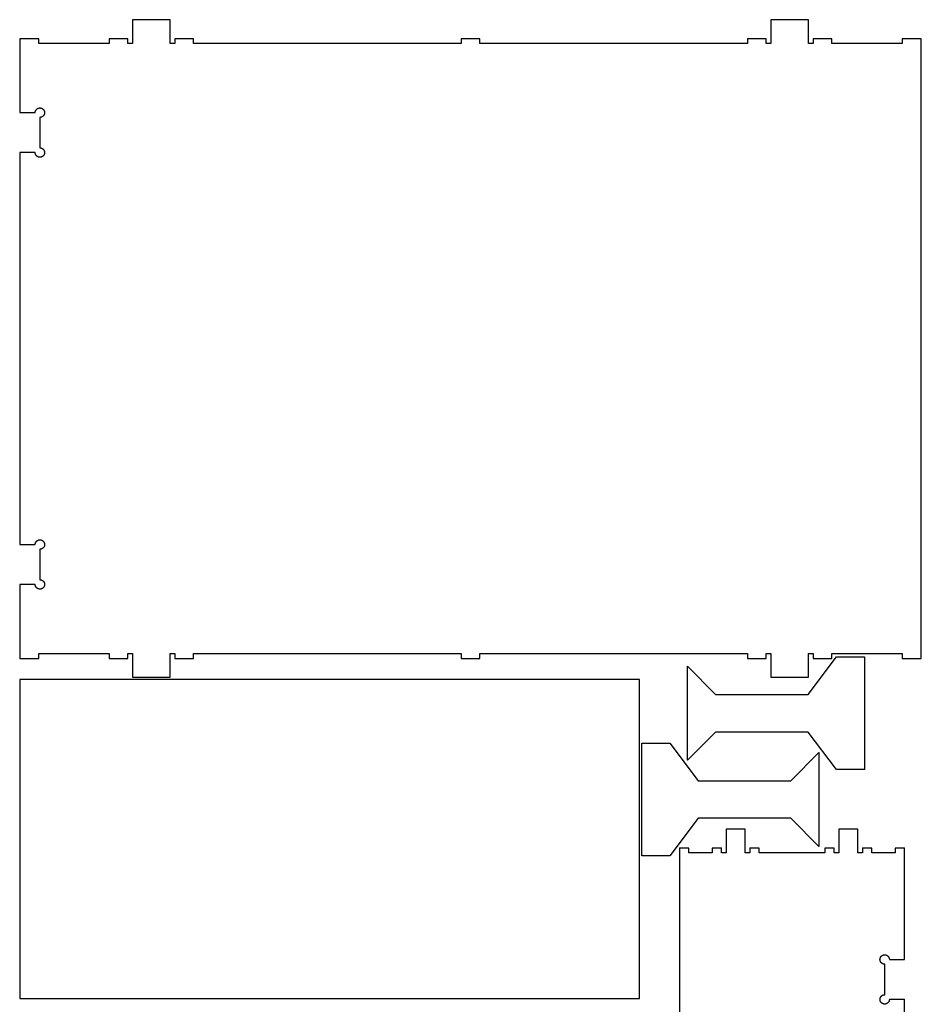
# Model space of a CAD drawing. Extents: x 0 to 6880, y 0 to 3267.
# Tile 18 of 37: x 1732 to 3462, y 1379 to 3267. Entities that reach past the tile are written whole.
import ezdxf

# ---------------------------------------------------------------- set-up
doc = ezdxf.new("R2010")
doc.units = 0
doc.layers.get('0').update_dxf_attribs({"linetype": 'CONTINUOUS'})

msp = doc.modelspace()

# ---------------------------------------------------------------- linework, layer by layer
at = {"color": 0, "const_width": 1}
for points in [[(1771.25, 3097.89), (1771.75, 3097.88), (1772.24, 3097.83), (1772.71, 3097.78), (1773.18, 3097.68), (1773.64, 3097.57), (1774.1, 3097.43), (1774.54, 3097.26), (1774.97, 3097.08), (1775.39, 3096.89), (1775.79, 3096.67), (1776.18, 3096.42), (1776.57, 3096.15), (1776.93, 3095.88), (1777.28, 3095.57), (1777.61, 3095.25), (1777.93, 3094.92), (1778.24, 3094.57), (1778.51, 3094.21), (1778.78, 3093.82), (1779.03, 3093.43), (1779.25, 3093.03), (1779.44, 3092.61), (1779.64, 3092.18), (1779.79, 3091.74), (1779.93, 3091.28), (1780.04, 3090.82), (1780.14, 3090.35), (1780.19, 3089.88), (1780.24, 3089.39), (1780.25, 3088.89), (1780.24, 3088.39), (1780.19, 3087.9), (1780.14, 3087.43), (1780.04, 3086.96), (1779.93, 3086.5), (1779.79, 3086.04), (1779.63, 3085.6), (1779.44, 3085.17), (1779.25, 3084.75), (1779.03, 3084.35), (1778.78, 3083.96), (1778.51, 3083.57), (1778.24, 3083.21), (1777.93, 3082.86), (1777.61, 3082.53), (1777.28, 3082.21), (1776.93, 3081.9), (1776.57, 3081.63), (1776.18, 3081.36), (1775.79, 3081.11), (1775.39, 3080.89), (1774.97, 3080.69), (1774.54, 3080.51), (1774.1, 3080.35), (1773.64, 3080.21), (1773.18, 3080.1), (1772.71, 3080), (1772.24, 3079.94), (1771.75, 3079.9), (1771.25, 3079.89), (1771.25, 3021.39), (1771.57, 3021.39), (1771.89, 3021.36), (1772.21, 3021.33), (1772.53, 3021.29), (1772.83, 3021.25), (1773.14, 3021.19), (1773.44, 3021.11), (1773.75, 3021.03), (1774.04, 3020.94), (1774.35, 3020.85), (1774.64, 3020.72), (1774.92, 3020.61), (1775.21, 3020.47), (1775.47, 3020.33), (1775.75, 3020.18), (1776.01, 3020.03), (1776.28, 3019.85), (1776.53, 3019.68), (1776.78, 3019.49), (1777.03, 3019.29), (1777.26, 3019.08), (1777.49, 3018.88), (1777.71, 3018.65), (1777.93, 3018.43), (1778.14, 3018.19), (1778.33, 3017.94), (1778.53, 3017.69), (1778.71, 3017.43), (1778.88, 3017.17), (1779.04, 3016.89), (1779.19, 3016.61), (1779.35, 3016.32), (1779.47, 3016.04), (1779.6, 3015.74), (1779.71, 3015.44), (1779.82, 3015.15), (1779.9, 3014.85), (1779.99, 3014.54), (1780.06, 3014.24), (1780.11, 3013.93), (1780.17, 3013.63), (1780.21, 3013.32), (1780.24, 3013.01), (1780.25, 3012.69), (1780.25, 3012.39), (1780.25, 3012.08), (1780.24, 3011.76), (1780.21, 3011.46), (1780.17, 3011.15), (1780.11, 3010.85), (1780.06, 3010.53), (1779.99, 3010.24), (1779.9, 3009.93), (1779.82, 3009.63), (1779.71, 3009.33), (1779.6, 3009.03), (1779.47, 3008.74), (1779.35, 3008.46), (1779.19, 3008.17), (1779.04, 3007.89), (1778.88, 3007.61), (1778.71, 3007.35), (1778.53, 3007.08), (1778.33, 3006.83), (1778.14, 3006.58), (1777.93, 3006.35), (1777.71, 3006.13), (1777.49, 3005.9), (1777.26, 3005.69), (1777.03, 3005.49), (1776.78, 3005.29), (1776.53, 3005.1), (1776.28, 3004.92), (1776.01, 3004.75), (1775.75, 3004.6), (1775.47, 3004.44), (1775.21, 3004.31), (1774.92, 3004.17), (1774.64, 3004.04), (1774.35, 3003.93), (1774.04, 3003.83), (1773.75, 3003.74), (1773.44, 3003.67), (1773.14, 3003.58), (1772.83, 3003.53), (1772.53, 3003.47), (1772.21, 3003.44), (1771.89, 3003.42), (1771.57, 3003.39), (1771.25, 3003.39), (1771.01, 3003.39), (1770.78, 3003.4), (1770.54, 3003.42), (1770.31, 3003.44), (1770.07, 3003.47), (1769.83, 3003.5), (1769.6, 3003.54), (1769.38, 3003.58), (1769.14, 3003.64), (1768.92, 3003.69), (1768.69, 3003.76), (1768.47, 3003.83), (1768.25, 3003.9), (1768.03, 3003.99), (1767.81, 3004.07), (1767.6, 3004.17), (1767.38, 3004.26), (1767.17, 3004.36), (1766.96, 3004.47), (1766.75, 3004.6), (1766.56, 3004.71), (1766.36, 3004.83), (1766.15, 3004.97), (1765.97, 3005.1), (1765.78, 3005.24), (1765.6, 3005.39), (1765.42, 3005.54), (1765.24, 3005.69), (1765.06, 3005.86), (1764.89, 3006.03), (1764.72, 3006.19), (1764.56, 3006.38), (1764.4, 3006.54), (1764.25, 3006.74), (1764.11, 3006.92), (1763.96, 3007.11), (1763.83, 3007.29), (1763.69, 3007.5), (1763.57, 3007.69), (1763.46, 3007.89), (1763.33, 3008.1), (1763.22, 3008.31), (1763.13, 3008.51), (1763.03, 3008.74), (1762.93, 3008.94), (1762.85, 3009.17), (1762.76, 3009.38), (1762.69, 3009.6), (1762.63, 3009.83), (1762.56, 3010.06), (1762.5, 3010.28), (1762.44, 3010.51), (1762.4, 3010.74), (1762.36, 3010.97), (1762.33, 3011.21), (1762.31, 3011.44), (1762.28, 3011.68), (1762.26, 3011.92), (1762.25, 3012.15), (1762.25, 3012.39), (1733, 3012.39), (1733, 2260.89), (1762.25, 2260.89), (1762.26, 2261.39), (1762.31, 2261.88), (1762.38, 2262.35), (1762.46, 2262.82), (1762.57, 2263.28), (1762.71, 2263.74), (1762.88, 2264.18), (1763.06, 2264.61), (1763.25, 2265.03), (1763.49, 2265.43), (1763.72, 2265.82), (1763.99, 2266.21), (1764.26, 2266.57), (1764.57, 2266.92), (1764.89, 2267.25), (1765.22, 2267.57), (1765.57, 2267.88), (1765.93, 2268.15), (1766.32, 2268.42), (1766.71, 2268.67), (1767.11, 2268.89), (1767.53, 2269.08), (1767.96, 2269.26), (1768.4, 2269.43), (1768.86, 2269.57), (1769.32, 2269.68), (1769.79, 2269.78), (1770.28, 2269.83), (1770.76, 2269.88), (1771.25, 2269.89), (1771.75, 2269.88), (1772.24, 2269.83), (1772.71, 2269.78), (1773.18, 2269.68), (1773.64, 2269.57), (1774.1, 2269.43), (1774.54, 2269.26), (1774.97, 2269.08), (1775.39, 2268.89), (1775.79, 2268.67), (1776.18, 2268.42), (1776.57, 2268.15), (1776.93, 2267.88), (1777.28, 2267.57), (1777.61, 2267.25), (1777.93, 2266.92), (1778.24, 2266.57), (1778.51, 2266.21), (1778.78, 2265.82), (1779.03, 2265.43), (1779.25, 2265.03), (1779.44, 2264.61), (1779.64, 2264.18), (1779.79, 2263.74), (1779.93, 2263.28), (1780.04, 2262.82), (1780.14, 2262.35), (1780.19, 2261.88), (1780.24, 2261.39), (1780.25, 2260.89), (1780.24, 2260.39), (1780.19, 2259.9), (1780.14, 2259.43), (1780.04, 2258.96), (1779.93, 2258.5), (1779.79, 2258.04), (1779.63, 2257.6), (1779.44, 2257.17), (1779.25, 2256.75), (1779.03, 2256.35), (1778.78, 2255.96), (1778.51, 2255.57), (1778.24, 2255.21), (1777.93, 2254.86), (1777.61, 2254.53), (1777.28, 2254.21), (1776.93, 2253.9), (1776.57, 2253.63), (1776.18, 2253.36), (1775.79, 2253.11), (1775.39, 2252.89), (1774.97, 2252.69), (1774.54, 2252.51), (1774.1, 2252.35), (1773.64, 2252.21), (1773.18, 2252.1), (1772.71, 2252), (1772.24, 2251.94), (1771.75, 2251.9), (1771.25, 2251.89), (1771.25, 2193.39), (1771.57, 2193.39), (1771.89, 2193.36), (1772.21, 2193.33), (1772.53, 2193.29), (1772.83, 2193.25), (1773.14, 2193.19), (1773.44, 2193.11), (1773.75, 2193.03), (1774.04, 2192.94), (1774.35, 2192.85), (1774.64, 2192.72), (1774.92, 2192.61), (1775.21, 2192.47), (1775.47, 2192.33), (1775.75, 2192.18), (1776.01, 2192.03), (1776.28, 2191.85), (1776.53, 2191.68), (1776.78, 2191.49), (1777.03, 2191.29), (1777.26, 2191.08), (1777.49, 2190.88), (1777.71, 2190.65), (1777.93, 2190.43), (1778.14, 2190.19), (1778.33, 2189.94), (1778.53, 2189.69), (1778.71, 2189.43), (1778.88, 2189.17), (1779.04, 2188.89), (1779.19, 2188.61), (1779.35, 2188.32), (1779.47, 2188.04), (1779.6, 2187.74), (1779.71, 2187.44), (1779.82, 2187.15), (1779.9, 2186.85), (1779.99, 2186.54), (1780.06, 2186.24), (1780.11, 2185.93), (1780.17, 2185.63), (1780.21, 2185.32), (1780.24, 2185.01), (1780.25, 2184.69), (1780.25, 2184.39), (1780.25, 2184.08), (1780.24, 2183.76), (1780.21, 2183.46), (1780.17, 2183.15), (1780.11, 2182.85), (1780.06, 2182.53), (1779.99, 2182.24), (1779.9, 2181.93), (1779.82, 2181.63), (1779.71, 2181.33), (1779.6, 2181.03), (1779.47, 2180.74), (1779.35, 2180.46), (1779.19, 2180.17), (1779.04, 2179.89), (1778.88, 2179.61), (1778.71, 2179.35), (1778.53, 2179.08), (1778.33, 2178.83), (1778.14, 2178.58), (1777.93, 2178.35), (1777.71, 2178.13), (1777.49, 2177.9), (1777.26, 2177.69), (1777.03, 2177.49), (1776.78, 2177.29), (1776.53, 2177.1), (1776.28, 2176.92), (1776.01, 2176.75), (1775.75, 2176.6), (1775.47, 2176.44), (1775.21, 2176.31), (1774.92, 2176.17), (1774.64, 2176.04), (1774.35, 2175.93), (1774.04, 2175.83), (1773.75, 2175.74), (1773.44, 2175.67), (1773.14, 2175.58), (1772.83, 2175.53), (1772.53, 2175.47), (1772.21, 2175.44), (1771.89, 2175.42), (1771.57, 2175.39), (1771.25, 2175.39), (1771.01, 2175.39), (1770.78, 2175.4), (1770.54, 2175.42), (1770.31, 2175.44), (1770.07, 2175.47), (1769.83, 2175.5), (1769.6, 2175.54), (1769.38, 2175.58), (1769.14, 2175.64), (1768.92, 2175.69), (1768.69, 2175.76), (1768.47, 2175.83), (1768.25, 2175.9), (1768.03, 2175.99), (1767.81, 2176.07), (1767.6, 2176.17), (1767.38, 2176.26), (1767.17, 2176.36), (1766.96, 2176.47), (1766.75, 2176.6), (1766.56, 2176.71), (1766.36, 2176.83), (1766.15, 2176.97), (1765.97, 2177.1), (1765.78, 2177.24), (1765.6, 2177.39), (1765.42, 2177.54), (1765.24, 2177.69), (1765.06, 2177.86), (1764.89, 2178.03), (1764.72, 2178.19), (1764.56, 2178.38), (1764.4, 2178.54), (1764.25, 2178.74), (1764.11, 2178.92), (1763.96, 2179.11), (1763.83, 2179.29), (1763.69, 2179.5), (1763.57, 2179.69), (1763.46, 2179.89), (1763.33, 2180.1), (1763.22, 2180.31), (1763.13, 2180.51), (1763.03, 2180.74), (1762.93, 2180.94), (1762.85, 2181.17), (1762.76, 2181.38), (1762.69, 2181.6), (1762.63, 2181.83), (1762.56, 2182.06), (1762.5, 2182.28), (1762.44, 2182.51), (1762.4, 2182.74), (1762.36, 2182.97), (1762.33, 2183.21), (1762.31, 2183.44), (1762.28, 2183.68), (1762.26, 2183.92), (1762.25, 2184.15), (1762.25, 2184.39), (1733, 2184.39), (1733, 2042.64), (1769, 2042.64), (1769, 2051.64), (1904, 2051.64), (1904, 2042.64), (1940, 2042.64), (1940, 2051.64), (1949, 2051.64), (1949, 2006.64), (2021, 2006.64), (2021, 2051.64), (2030, 2051.64), (2030, 2042.64), (2066, 2042.64), (2066, 2051.64), (2579, 2051.64), (2579, 2042.64), (2615, 2042.64), (2615, 2051.64), (3128, 2051.64), (3128, 2042.64), (3164, 2042.64), (3164, 2051.64), (3173, 2051.64), (3173, 2006.64), (3245, 2006.64), (3245, 2051.64), (3254, 2051.64), (3254, 2042.64), (3290, 2042.64), (3290, 2051.64), (3425, 2051.64), (3425, 2042.64), (3461, 2042.64), (3461, 3230.64), (3425, 3230.64), (3425, 3221.64), (3290, 3221.64), (3290, 3230.64), (3254, 3230.64), (3254, 3221.64), (3245, 3221.64), (3245, 3266.64), (3173, 3266.64), (3173, 3221.64), (3164, 3221.64), (3164, 3230.64), (3128, 3230.64), (3128, 3221.64), (2615, 3221.64), (2615, 3230.64), (2579, 3230.64), (2579, 3221.64), (2066, 3221.64), (2066, 3230.64), (2030, 3230.64), (2030, 3221.64), (2021, 3221.64), (2021, 3266.64), (1949, 3266.64), (1949, 3221.64), (1940, 3221.64), (1940, 3230.64), (1904, 3230.64), (1904, 3221.64), (1769, 3221.64), (1769, 3230.64), (1733, 3230.64), (1733, 3088.89), (1762.25, 3088.89), (1762.26, 3089.39), (1762.31, 3089.88), (1762.38, 3090.35), (1762.46, 3090.82), (1762.57, 3091.28), (1762.71, 3091.74), (1762.88, 3092.18), (1763.06, 3092.61), (1763.25, 3093.03), (1763.49, 3093.43), (1763.72, 3093.82), (1763.99, 3094.21), (1764.26, 3094.57), (1764.57, 3094.92), (1764.89, 3095.25), (1765.22, 3095.57), (1765.57, 3095.88), (1765.93, 3096.15), (1766.32, 3096.42), (1766.71, 3096.67), (1767.11, 3096.89), (1767.53, 3097.08), (1767.96, 3097.26), (1768.4, 3097.43), (1768.86, 3097.57), (1769.32, 3097.68), (1769.79, 3097.78), (1770.28, 3097.83), (1770.76, 3097.88), (1771.25, 3097.89)], [(3013.13, 1847.35), (3013.13, 2027.35), (3067.13, 1973.35), (3244.79, 1973.35), (3298.79, 2045.35), (3352.79, 2045.35), (3352.79, 1829.35), (3298.79, 1829.35), (3244.79, 1901.35), (3067.13, 1901.35), (3013.13, 1847.35)], [(2921, 1462.14), (2921, 2002.14), (1733, 2002.14), (1733, 1390.14), (2921, 1390.14), (2921, 1462.14)], [(3265.17, 1862), (3265.17, 1682), (3211.17, 1736), (3033.5, 1736), (2979.5, 1664), (2925.5, 1664), (2925.5, 1880), (2979.5, 1880), (3033.5, 1808), (3211.17, 1808), (3265.17, 1862)]]:
    msp.add_lwpolyline(points, close=True, dxfattribs=at)
at = {"color": 0}
for points in [[(1771.25, 3097.89), (1771.75, 3097.88), (1772.24, 3097.83), (1772.71, 3097.78), (1773.18, 3097.68), (1773.64, 3097.57), (1774.1, 3097.43), (1774.54, 3097.26), (1774.97, 3097.08), (1775.39, 3096.89), (1775.79, 3096.67), (1776.18, 3096.42), (1776.57, 3096.15), (1776.93, 3095.88), (1777.28, 3095.57), (1777.61, 3095.25), (1777.93, 3094.92), (1778.24, 3094.57), (1778.51, 3094.21), (1778.78, 3093.82), (1779.03, 3093.43), (1779.25, 3093.03), (1779.44, 3092.61), (1779.64, 3092.18), (1779.79, 3091.74), (1779.93, 3091.28), (1780.04, 3090.82), (1780.14, 3090.35), (1780.19, 3089.88), (1780.24, 3089.39), (1780.25, 3088.89), (1780.24, 3088.39), (1780.19, 3087.9), (1780.14, 3087.43), (1780.04, 3086.96), (1779.93, 3086.5), (1779.79, 3086.04), (1779.63, 3085.6), (1779.44, 3085.17), (1779.25, 3084.75), (1779.03, 3084.35), (1778.78, 3083.96), (1778.51, 3083.57), (1778.24, 3083.21), (1777.93, 3082.86), (1777.61, 3082.53), (1777.28, 3082.21), (1776.93, 3081.9), (1776.57, 3081.63), (1776.18, 3081.36), (1775.79, 3081.11), (1775.39, 3080.89), (1774.97, 3080.69), (1774.54, 3080.51), (1774.1, 3080.35), (1773.64, 3080.21), (1773.18, 3080.1), (1772.71, 3080), (1772.24, 3079.94), (1771.75, 3079.9), (1771.25, 3079.89), (1771.25, 3021.39), (1771.57, 3021.39), (1771.89, 3021.36), (1772.21, 3021.33), (1772.53, 3021.29), (1772.83, 3021.25), (1773.14, 3021.19), (1773.44, 3021.11), (1773.75, 3021.03), (1774.04, 3020.94), (1774.35, 3020.85), (1774.64, 3020.72), (1774.92, 3020.61), (1775.21, 3020.47), (1775.47, 3020.33), (1775.75, 3020.18), (1776.01, 3020.03), (1776.28, 3019.85), (1776.53, 3019.68), (1776.78, 3019.49), (1777.03, 3019.29), (1777.26, 3019.08), (1777.49, 3018.88), (1777.71, 3018.65), (1777.93, 3018.43), (1778.14, 3018.19), (1778.33, 3017.94), (1778.53, 3017.69), (1778.71, 3017.43), (1778.88, 3017.17), (1779.04, 3016.89), (1779.19, 3016.61), (1779.35, 3016.32), (1779.47, 3016.04), (1779.6, 3015.74), (1779.71, 3015.44), (1779.82, 3015.15), (1779.9, 3014.85), (1779.99, 3014.54), (1780.06, 3014.24), (1780.11, 3013.93), (1780.17, 3013.63), (1780.21, 3013.32), (1780.24, 3013.01), (1780.25, 3012.69), (1780.25, 3012.39), (1780.25, 3012.08), (1780.24, 3011.76), (1780.21, 3011.46), (1780.17, 3011.15), (1780.11, 3010.85), (1780.06, 3010.53), (1779.99, 3010.24), (1779.9, 3009.93), (1779.82, 3009.63), (1779.71, 3009.33), (1779.6, 3009.03), (1779.47, 3008.74), (1779.35, 3008.46), (1779.19, 3008.17), (1779.04, 3007.89), (1778.88, 3007.61), (1778.71, 3007.35), (1778.53, 3007.08), (1778.33, 3006.83), (1778.14, 3006.58), (1777.93, 3006.35), (1777.71, 3006.13), (1777.49, 3005.9), (1777.26, 3005.69), (1777.03, 3005.49), (1776.78, 3005.29), (1776.53, 3005.1), (1776.28, 3004.92), (1776.01, 3004.75), (1775.75, 3004.6), (1775.47, 3004.44), (1775.21, 3004.31), (1774.92, 3004.17), (1774.64, 3004.04), (1774.35, 3003.93), (1774.04, 3003.83), (1773.75, 3003.74), (1773.44, 3003.67), (1773.14, 3003.58), (1772.83, 3003.53), (1772.53, 3003.47), (1772.21, 3003.44), (1771.89, 3003.42), (1771.57, 3003.39), (1771.25, 3003.39), (1771.01, 3003.39), (1770.78, 3003.4), (1770.54, 3003.42), (1770.31, 3003.44), (1770.07, 3003.47), (1769.83, 3003.5), (1769.6, 3003.54), (1769.38, 3003.58), (1769.14, 3003.64), (1768.92, 3003.69), (1768.69, 3003.76), (1768.47, 3003.83), (1768.25, 3003.9), (1768.03, 3003.99), (1767.81, 3004.07), (1767.6, 3004.17), (1767.38, 3004.26), (1767.17, 3004.36), (1766.96, 3004.47), (1766.75, 3004.6), (1766.56, 3004.71), (1766.36, 3004.83), (1766.15, 3004.97), (1765.97, 3005.1), (1765.78, 3005.24), (1765.6, 3005.39), (1765.42, 3005.54), (1765.24, 3005.69), (1765.06, 3005.86), (1764.89, 3006.03), (1764.72, 3006.19), (1764.56, 3006.38), (1764.4, 3006.54), (1764.25, 3006.74), (1764.11, 3006.92), (1763.96, 3007.11), (1763.83, 3007.29), (1763.69, 3007.5), (1763.57, 3007.69), (1763.46, 3007.89), (1763.33, 3008.1), (1763.22, 3008.31), (1763.13, 3008.51), (1763.03, 3008.74), (1762.93, 3008.94), (1762.85, 3009.17), (1762.76, 3009.38), (1762.69, 3009.6), (1762.63, 3009.83), (1762.56, 3010.06), (1762.5, 3010.28), (1762.44, 3010.51), (1762.4, 3010.74), (1762.36, 3010.97), (1762.33, 3011.21), (1762.31, 3011.44), (1762.28, 3011.68), (1762.26, 3011.92), (1762.25, 3012.15), (1762.25, 3012.39), (1733, 3012.39), (1733, 2260.89), (1762.25, 2260.89), (1762.26, 2261.39), (1762.31, 2261.88), (1762.38, 2262.35), (1762.46, 2262.82), (1762.57, 2263.28), (1762.71, 2263.74), (1762.88, 2264.18), (1763.06, 2264.61), (1763.25, 2265.03), (1763.49, 2265.43), (1763.72, 2265.82), (1763.99, 2266.21), (1764.26, 2266.57), (1764.57, 2266.92), (1764.89, 2267.25), (1765.22, 2267.57), (1765.57, 2267.88), (1765.93, 2268.15), (1766.32, 2268.42), (1766.71, 2268.67), (1767.11, 2268.89), (1767.53, 2269.08), (1767.96, 2269.26), (1768.4, 2269.43), (1768.86, 2269.57), (1769.32, 2269.68), (1769.79, 2269.78), (1770.28, 2269.83), (1770.76, 2269.88), (1771.25, 2269.89), (1771.75, 2269.88), (1772.24, 2269.83), (1772.71, 2269.78), (1773.18, 2269.68), (1773.64, 2269.57), (1774.1, 2269.43), (1774.54, 2269.26), (1774.97, 2269.08), (1775.39, 2268.89), (1775.79, 2268.67), (1776.18, 2268.42), (1776.57, 2268.15), (1776.93, 2267.88), (1777.28, 2267.57), (1777.61, 2267.25), (1777.93, 2266.92), (1778.24, 2266.57), (1778.51, 2266.21), (1778.78, 2265.82), (1779.03, 2265.43), (1779.25, 2265.03), (1779.44, 2264.61), (1779.64, 2264.18), (1779.79, 2263.74), (1779.93, 2263.28), (1780.04, 2262.82), (1780.14, 2262.35), (1780.19, 2261.88), (1780.24, 2261.39), (1780.25, 2260.89), (1780.24, 2260.39), (1780.19, 2259.9), (1780.14, 2259.43), (1780.04, 2258.96), (1779.93, 2258.5), (1779.79, 2258.04), (1779.63, 2257.6), (1779.44, 2257.17), (1779.25, 2256.75), (1779.03, 2256.35), (1778.78, 2255.96), (1778.51, 2255.57), (1778.24, 2255.21), (1777.93, 2254.86), (1777.61, 2254.53), (1777.28, 2254.21), (1776.93, 2253.9), (1776.57, 2253.63), (1776.18, 2253.36), (1775.79, 2253.11), (1775.39, 2252.89), (1774.97, 2252.69), (1774.54, 2252.51), (1774.1, 2252.35), (1773.64, 2252.21), (1773.18, 2252.1), (1772.71, 2252), (1772.24, 2251.94), (1771.75, 2251.9), (1771.25, 2251.89), (1771.25, 2193.39), (1771.57, 2193.39), (1771.89, 2193.36), (1772.21, 2193.33), (1772.53, 2193.29), (1772.83, 2193.25), (1773.14, 2193.19), (1773.44, 2193.11), (1773.75, 2193.03), (1774.04, 2192.94), (1774.35, 2192.85), (1774.64, 2192.72), (1774.92, 2192.61), (1775.21, 2192.47), (1775.47, 2192.33), (1775.75, 2192.18), (1776.01, 2192.03), (1776.28, 2191.85), (1776.53, 2191.68), (1776.78, 2191.49), (1777.03, 2191.29), (1777.26, 2191.08), (1777.49, 2190.88), (1777.71, 2190.65), (1777.93, 2190.43), (1778.14, 2190.19), (1778.33, 2189.94), (1778.53, 2189.69), (1778.71, 2189.43), (1778.88, 2189.17), (1779.04, 2188.89), (1779.19, 2188.61), (1779.35, 2188.32), (1779.47, 2188.04), (1779.6, 2187.74), (1779.71, 2187.44), (1779.82, 2187.15), (1779.9, 2186.85), (1779.99, 2186.54), (1780.06, 2186.24), (1780.11, 2185.93), (1780.17, 2185.63), (1780.21, 2185.32), (1780.24, 2185.01), (1780.25, 2184.69), (1780.25, 2184.39), (1780.25, 2184.08), (1780.24, 2183.76), (1780.21, 2183.46), (1780.17, 2183.15), (1780.11, 2182.85), (1780.06, 2182.53), (1779.99, 2182.24), (1779.9, 2181.93), (1779.82, 2181.63), (1779.71, 2181.33), (1779.6, 2181.03), (1779.47, 2180.74), (1779.35, 2180.46), (1779.19, 2180.17), (1779.04, 2179.89), (1778.88, 2179.61), (1778.71, 2179.35), (1778.53, 2179.08), (1778.33, 2178.83), (1778.14, 2178.58), (1777.93, 2178.35), (1777.71, 2178.13), (1777.49, 2177.9), (1777.26, 2177.69), (1777.03, 2177.49), (1776.78, 2177.29), (1776.53, 2177.1), (1776.28, 2176.92), (1776.01, 2176.75), (1775.75, 2176.6), (1775.47, 2176.44), (1775.21, 2176.31), (1774.92, 2176.17), (1774.64, 2176.04), (1774.35, 2175.93), (1774.04, 2175.83), (1773.75, 2175.74), (1773.44, 2175.67), (1773.14, 2175.58), (1772.83, 2175.53), (1772.53, 2175.47), (1772.21, 2175.44), (1771.89, 2175.42), (1771.57, 2175.39), (1771.25, 2175.39), (1771.01, 2175.39), (1770.78, 2175.4), (1770.54, 2175.42), (1770.31, 2175.44), (1770.07, 2175.47), (1769.83, 2175.5), (1769.6, 2175.54), (1769.38, 2175.58), (1769.14, 2175.64), (1768.92, 2175.69), (1768.69, 2175.76), (1768.47, 2175.83), (1768.25, 2175.9), (1768.03, 2175.99), (1767.81, 2176.07), (1767.6, 2176.17), (1767.38, 2176.26), (1767.17, 2176.36), (1766.96, 2176.47), (1766.75, 2176.6), (1766.56, 2176.71), (1766.36, 2176.83), (1766.15, 2176.97), (1765.97, 2177.1), (1765.78, 2177.24), (1765.6, 2177.39), (1765.42, 2177.54), (1765.24, 2177.69), (1765.06, 2177.86), (1764.89, 2178.03), (1764.72, 2178.19), (1764.56, 2178.38), (1764.4, 2178.54), (1764.25, 2178.74), (1764.11, 2178.92), (1763.96, 2179.11), (1763.83, 2179.29), (1763.69, 2179.5), (1763.57, 2179.69), (1763.46, 2179.89), (1763.33, 2180.1), (1763.22, 2180.31), (1763.13, 2180.51), (1763.03, 2180.74), (1762.93, 2180.94), (1762.85, 2181.17), (1762.76, 2181.38), (1762.69, 2181.6), (1762.63, 2181.83), (1762.56, 2182.06), (1762.5, 2182.28), (1762.44, 2182.51), (1762.4, 2182.74), (1762.36, 2182.97), (1762.33, 2183.21), (1762.31, 2183.44), (1762.28, 2183.68), (1762.26, 2183.92), (1762.25, 2184.15), (1762.25, 2184.39), (1733, 2184.39), (1733, 2042.64), (1769, 2042.64), (1769, 2051.64), (1904, 2051.64), (1904, 2042.64), (1940, 2042.64), (1940, 2051.64), (1949, 2051.64), (1949, 2006.64), (2021, 2006.64), (2021, 2051.64), (2030, 2051.64), (2030, 2042.64), (2066, 2042.64), (2066, 2051.64), (2579, 2051.64), (2579, 2042.64), (2615, 2042.64), (2615, 2051.64), (3128, 2051.64), (3128, 2042.64), (3164, 2042.64), (3164, 2051.64), (3173, 2051.64), (3173, 2006.64), (3245, 2006.64), (3245, 2051.64), (3254, 2051.64), (3254, 2042.64), (3290, 2042.64), (3290, 2051.64), (3425, 2051.64), (3425, 2042.64), (3461, 2042.64), (3461, 3230.64), (3425, 3230.64), (3425, 3221.64), (3290, 3221.64), (3290, 3230.64), (3254, 3230.64), (3254, 3221.64), (3245, 3221.64), (3245, 3266.64), (3173, 3266.64), (3173, 3221.64), (3164, 3221.64), (3164, 3230.64), (3128, 3230.64), (3128, 3221.64), (2615, 3221.64), (2615, 3230.64), (2579, 3230.64), (2579, 3221.64), (2066, 3221.64), (2066, 3230.64), (2030, 3230.64), (2030, 3221.64), (2021, 3221.64), (2021, 3266.64), (1949, 3266.64), (1949, 3221.64), (1940, 3221.64), (1940, 3230.64), (1904, 3230.64), (1904, 3221.64), (1769, 3221.64), (1769, 3230.64), (1733, 3230.64), (1733, 3088.89), (1762.25, 3088.89), (1762.26, 3089.39), (1762.31, 3089.88), (1762.38, 3090.35), (1762.46, 3090.82), (1762.57, 3091.28), (1762.71, 3091.74), (1762.88, 3092.18), (1763.06, 3092.61), (1763.25, 3093.03), (1763.49, 3093.43), (1763.72, 3093.82), (1763.99, 3094.21), (1764.26, 3094.57), (1764.57, 3094.92), (1764.89, 3095.25), (1765.22, 3095.57), (1765.57, 3095.88), (1765.93, 3096.15), (1766.32, 3096.42), (1766.71, 3096.67), (1767.11, 3096.89), (1767.53, 3097.08), (1767.96, 3097.26), (1768.4, 3097.43), (1768.86, 3097.57), (1769.32, 3097.68), (1769.79, 3097.78), (1770.28, 3097.83), (1770.76, 3097.88), (1771.25, 3097.89)], [(3013.13, 1847.35), (3013.13, 2027.35), (3067.13, 1973.35), (3244.79, 1973.35), (3298.79, 2045.35), (3352.79, 2045.35), (3352.79, 1829.35), (3298.79, 1829.35), (3244.79, 1901.35), (3067.13, 1901.35), (3013.13, 1847.35)], [(2921, 1462.14), (2921, 2002.14), (1733, 2002.14), (1733, 1390.14), (2921, 1390.14), (2921, 1462.14)], [(3265.17, 1862), (3265.17, 1682), (3211.17, 1736), (3033.5, 1736), (2979.5, 1664), (2925.5, 1664), (2925.5, 1880), (2979.5, 1880), (3033.5, 1808), (3211.17, 1808), (3265.17, 1862)]]:
    msp.add_lwpolyline(points, close=True, dxfattribs=at)
at = {"color": 0, "const_width": 1}
msp.add_lwpolyline([(3429.5, 817.253), (3429.5, 1388.75), (3400.25, 1388.75), (3400.24, 1388.26), (3400.19, 1387.77), (3400.14, 1387.29), (3400.04, 1386.82), (3399.93, 1386.36), (3399.79, 1385.91), (3399.63, 1385.47), (3399.44, 1385.04), (3399.25, 1384.62), (3399.03, 1384.21), (3398.78, 1383.82), (3398.51, 1383.44), (3398.24, 1383.07), (3397.93, 1382.72), (3397.61, 1382.39), (3397.28, 1382.07), (3396.93, 1381.77), (3396.57, 1381.49), (3396.18, 1381.23), (3395.79, 1380.98), (3395.39, 1380.76), (3394.97, 1380.55), (3394.54, 1380.37), (3394.1, 1380.21), (3393.64, 1380.07), (3393.18, 1379.96), (3392.71, 1379.87), (3392.24, 1379.81), (3391.75, 1379.77), (3391.25, 1379.75), (3390.76, 1379.77), (3390.28, 1379.81), (3389.79, 1379.88), (3389.32, 1379.97), (3388.86, 1380.08), (3388.42, 1380.22), (3387.97, 1380.38), (3387.54, 1380.57), (3387.13, 1380.77), (3386.72, 1380.99), (3386.33, 1381.24), (3385.96, 1381.5), (3385.58, 1381.78), (3385.24, 1382.08), (3384.9, 1382.4), (3384.6, 1382.74), (3384.29, 1383.08), (3384.01, 1383.45), (3383.75, 1383.83), (3383.51, 1384.22), (3383.29, 1384.63), (3383.08, 1385.05), (3382.9, 1385.48), (3382.74, 1385.92), (3382.61, 1386.37), (3382.49, 1386.83), (3382.4, 1387.3), (3382.33, 1387.77), (3382.31, 1388.26), (3382.29, 1388.75), (3382.31, 1389.25), (3382.33, 1389.74), (3382.4, 1390.21), (3382.49, 1390.68), (3382.61, 1391.14), (3382.74, 1391.6), (3382.9, 1392.03), (3383.08, 1392.46), (3383.29, 1392.88), (3383.51, 1393.29), (3383.75, 1393.68), (3384.01, 1394.06), (3384.29, 1394.42), (3384.6, 1394.78), (3384.9, 1395.11), (3385.24, 1395.42), (3385.58, 1395.72), (3385.96, 1396), (3386.33, 1396.26), (3386.72, 1396.51), (3387.13, 1396.74), (3387.54, 1396.94), (3387.97, 1397.13), (3388.42, 1397.29), (3388.86, 1397.43), (3389.32, 1397.54), (3389.79, 1397.63), (3390.28, 1397.69), (3390.76, 1397.74), (3391.25, 1397.75), (3391.25, 1403.83), (3391.25, 1405.82), (3391.25, 1427), (3391.25, 1429.93), (3391.25, 1450.17), (3391.25, 1451.92), (3391.25, 1456.25), (3390.89, 1456.26), (3390.53, 1456.28), (3390.17, 1456.32), (3389.82, 1456.38), (3389.47, 1456.43), (3389.13, 1456.51), (3388.78, 1456.6), (3388.44, 1456.71), (3388.11, 1456.82), (3387.79, 1456.94), (3387.47, 1457.08), (3387.15, 1457.24), (3386.85, 1457.4), (3386.54, 1457.58), (3386.25, 1457.76), (3385.96, 1457.97), (3385.68, 1458.18), (3385.42, 1458.4), (3385.15, 1458.64), (3384.9, 1458.88), (3384.65, 1459.13), (3384.42, 1459.39), (3384.19, 1459.67), (3383.99, 1459.94), (3383.78, 1460.24), (3383.58, 1460.53), (3383.4, 1460.83), (3383.24, 1461.15), (3383.08, 1461.47), (3382.93, 1461.81), (3382.81, 1462.15), (3382.68, 1462.49), (3382.58, 1462.83), (3382.49, 1463.18), (3382.42, 1463.53), (3382.36, 1463.88), (3382.31, 1464.22), (3382.28, 1464.57), (3382.25, 1464.93), (3382.25, 1465.28), (3382.26, 1465.63), (3382.28, 1465.97), (3382.32, 1466.32), (3382.36, 1466.67), (3382.42, 1467.01), (3382.5, 1467.35), (3382.58, 1467.69), (3382.68, 1468.03), (3382.81, 1468.35), (3382.93, 1468.68), (3383.07, 1469), (3383.22, 1469.32), (3383.39, 1469.63), (3383.56, 1469.93), (3383.75, 1470.24), (3383.96, 1470.53), (3384.17, 1470.81), (3384.39, 1471.08), (3384.64, 1471.36), (3384.89, 1471.63), (3385.15, 1471.88), (3385.42, 1472.11), (3385.69, 1472.33), (3385.99, 1472.56), (3386.28, 1472.75), (3386.57, 1472.94), (3386.88, 1473.13), (3387.19, 1473.29), (3387.5, 1473.44), (3387.82, 1473.58), (3388.15, 1473.71), (3388.49, 1473.82), (3388.82, 1473.92), (3389.15, 1474), (3389.5, 1474.08), (3389.83, 1474.14), (3390.18, 1474.19), (3390.53, 1474.22), (3390.88, 1474.25), (3391.24, 1474.25), (3391.58, 1474.25), (3391.93, 1474.22), (3392.28, 1474.19), (3392.63, 1474.15), (3392.99, 1474.08), (3393.33, 1474.01), (3393.67, 1473.92), (3394.01, 1473.82), (3394.36, 1473.69), (3394.69, 1473.57), (3395.03, 1473.42), (3395.35, 1473.26), (3395.67, 1473.1), (3395.97, 1472.92), (3396.28, 1472.72), (3396.57, 1472.51), (3396.85, 1472.31), (3397.11, 1472.08), (3397.38, 1471.85), (3397.63, 1471.6), (3397.88, 1471.35), (3398.1, 1471.08), (3398.32, 1470.82), (3398.53, 1470.54), (3398.74, 1470.25), (3398.92, 1469.96), (3399.1, 1469.65), (3399.26, 1469.35), (3399.42, 1469.04), (3399.56, 1468.72), (3399.68, 1468.39), (3399.81, 1468.06), (3399.9, 1467.72), (3400, 1467.39), (3400.07, 1467.04), (3400.14, 1466.68), (3400.18, 1466.33), (3400.22, 1465.97), (3400.24, 1465.61), (3400.25, 1465.25), (3429.5, 1465.25), (3429.5, 1679), (3411.5, 1679), (3411.5, 1670), (3366.5, 1670), (3366.5, 1679), (3348.5, 1679), (3348.5, 1670), (3339.5, 1670), (3339.5, 1715), (3303.5, 1715), (3303.5, 1670), (3294.5, 1670), (3294.5, 1679), (3276.5, 1679), (3276.5, 1670), (3150.5, 1670), (3150.5, 1679), (3132.5, 1679), (3132.5, 1670), (3123.5, 1670), (3123.5, 1715), (3087.5, 1715), (3087.5, 1670), (3078.5, 1670), (3078.5, 1679), (3060.5, 1679), (3060.5, 1670), (3015.5, 1670), (3015.5, 1679), (2997.5, 1679), (2997.5, 527.003)], dxfattribs=at)
at = {"color": 0}
msp.add_lwpolyline([(3429.5, 817.253), (3429.5, 1388.75), (3400.25, 1388.75), (3400.24, 1388.26), (3400.19, 1387.77), (3400.14, 1387.29), (3400.04, 1386.82), (3399.93, 1386.36), (3399.79, 1385.91), (3399.63, 1385.47), (3399.44, 1385.04), (3399.25, 1384.62), (3399.03, 1384.21), (3398.78, 1383.82), (3398.51, 1383.44), (3398.24, 1383.07), (3397.93, 1382.72), (3397.61, 1382.39), (3397.28, 1382.07), (3396.93, 1381.77), (3396.57, 1381.49), (3396.18, 1381.23), (3395.79, 1380.98), (3395.39, 1380.76), (3394.97, 1380.55), (3394.54, 1380.37), (3394.1, 1380.21), (3393.64, 1380.07), (3393.18, 1379.96), (3392.71, 1379.87), (3392.24, 1379.81), (3391.75, 1379.77), (3391.25, 1379.75), (3390.76, 1379.77), (3390.28, 1379.81), (3389.79, 1379.88), (3389.32, 1379.97), (3388.86, 1380.08), (3388.42, 1380.22), (3387.97, 1380.38), (3387.54, 1380.57), (3387.13, 1380.77), (3386.72, 1380.99), (3386.33, 1381.24), (3385.96, 1381.5), (3385.58, 1381.78), (3385.24, 1382.08), (3384.9, 1382.4), (3384.6, 1382.74), (3384.29, 1383.08), (3384.01, 1383.45), (3383.75, 1383.83), (3383.51, 1384.22), (3383.29, 1384.63), (3383.08, 1385.05), (3382.9, 1385.48), (3382.74, 1385.92), (3382.61, 1386.37), (3382.49, 1386.83), (3382.4, 1387.3), (3382.33, 1387.77), (3382.31, 1388.26), (3382.29, 1388.75), (3382.31, 1389.25), (3382.33, 1389.74), (3382.4, 1390.21), (3382.49, 1390.68), (3382.61, 1391.14), (3382.74, 1391.6), (3382.9, 1392.03), (3383.08, 1392.46), (3383.29, 1392.88), (3383.51, 1393.29), (3383.75, 1393.68), (3384.01, 1394.06), (3384.29, 1394.42), (3384.6, 1394.78), (3384.9, 1395.11), (3385.24, 1395.42), (3385.58, 1395.72), (3385.96, 1396), (3386.33, 1396.26), (3386.72, 1396.51), (3387.13, 1396.74), (3387.54, 1396.94), (3387.97, 1397.13), (3388.42, 1397.29), (3388.86, 1397.43), (3389.32, 1397.54), (3389.79, 1397.63), (3390.28, 1397.69), (3390.76, 1397.74), (3391.25, 1397.75), (3391.25, 1403.83), (3391.25, 1405.82), (3391.25, 1427), (3391.25, 1429.93), (3391.25, 1450.17), (3391.25, 1451.92), (3391.25, 1456.25), (3390.89, 1456.26), (3390.53, 1456.28), (3390.17, 1456.32), (3389.82, 1456.38), (3389.47, 1456.43), (3389.13, 1456.51), (3388.78, 1456.6), (3388.44, 1456.71), (3388.11, 1456.82), (3387.79, 1456.94), (3387.47, 1457.08), (3387.15, 1457.24), (3386.85, 1457.4), (3386.54, 1457.58), (3386.25, 1457.76), (3385.96, 1457.97), (3385.68, 1458.18), (3385.42, 1458.4), (3385.15, 1458.64), (3384.9, 1458.88), (3384.65, 1459.13), (3384.42, 1459.39), (3384.19, 1459.67), (3383.99, 1459.94), (3383.78, 1460.24), (3383.58, 1460.53), (3383.4, 1460.83), (3383.24, 1461.15), (3383.08, 1461.47), (3382.93, 1461.81), (3382.81, 1462.15), (3382.68, 1462.49), (3382.58, 1462.83), (3382.49, 1463.18), (3382.42, 1463.53), (3382.36, 1463.88), (3382.31, 1464.22), (3382.28, 1464.57), (3382.25, 1464.93), (3382.25, 1465.28), (3382.26, 1465.63), (3382.28, 1465.97), (3382.32, 1466.32), (3382.36, 1466.67), (3382.42, 1467.01), (3382.5, 1467.35), (3382.58, 1467.69), (3382.68, 1468.03), (3382.81, 1468.35), (3382.93, 1468.68), (3383.07, 1469), (3383.22, 1469.32), (3383.39, 1469.63), (3383.56, 1469.93), (3383.75, 1470.24), (3383.96, 1470.53), (3384.17, 1470.81), (3384.39, 1471.08), (3384.64, 1471.36), (3384.89, 1471.63), (3385.15, 1471.88), (3385.42, 1472.11), (3385.69, 1472.33), (3385.99, 1472.56), (3386.28, 1472.75), (3386.57, 1472.94), (3386.88, 1473.13), (3387.19, 1473.29), (3387.5, 1473.44), (3387.82, 1473.58), (3388.15, 1473.71), (3388.49, 1473.82), (3388.82, 1473.92), (3389.15, 1474), (3389.5, 1474.08), (3389.83, 1474.14), (3390.18, 1474.19), (3390.53, 1474.22), (3390.88, 1474.25), (3391.24, 1474.25), (3391.58, 1474.25), (3391.93, 1474.22), (3392.28, 1474.19), (3392.63, 1474.15), (3392.99, 1474.08), (3393.33, 1474.01), (3393.67, 1473.92), (3394.01, 1473.82), (3394.36, 1473.69), (3394.69, 1473.57), (3395.03, 1473.42), (3395.35, 1473.26), (3395.67, 1473.1), (3395.97, 1472.92), (3396.28, 1472.72), (3396.57, 1472.51), (3396.85, 1472.31), (3397.11, 1472.08), (3397.38, 1471.85), (3397.63, 1471.6), (3397.88, 1471.35), (3398.1, 1471.08), (3398.32, 1470.82), (3398.53, 1470.54), (3398.74, 1470.25), (3398.92, 1469.96), (3399.1, 1469.65), (3399.26, 1469.35), (3399.42, 1469.04), (3399.56, 1468.72), (3399.68, 1468.39), (3399.81, 1468.06), (3399.9, 1467.72), (3400, 1467.39), (3400.07, 1467.04), (3400.14, 1466.68), (3400.18, 1466.33), (3400.22, 1465.97), (3400.24, 1465.61), (3400.25, 1465.25), (3429.5, 1465.25), (3429.5, 1679), (3411.5, 1679), (3411.5, 1670), (3366.5, 1670), (3366.5, 1679), (3348.5, 1679), (3348.5, 1670), (3339.5, 1670), (3339.5, 1715), (3303.5, 1715), (3303.5, 1670), (3294.5, 1670), (3294.5, 1679), (3276.5, 1679), (3276.5, 1670), (3150.5, 1670), (3150.5, 1679), (3132.5, 1679), (3132.5, 1670), (3123.5, 1670), (3123.5, 1715), (3087.5, 1715), (3087.5, 1670), (3078.5, 1670), (3078.5, 1679), (3060.5, 1679), (3060.5, 1670), (3015.5, 1670), (3015.5, 1679), (2997.5, 1679), (2997.5, 527.003)], dxfattribs=at)

doc.saveas('drawing.dxf')
